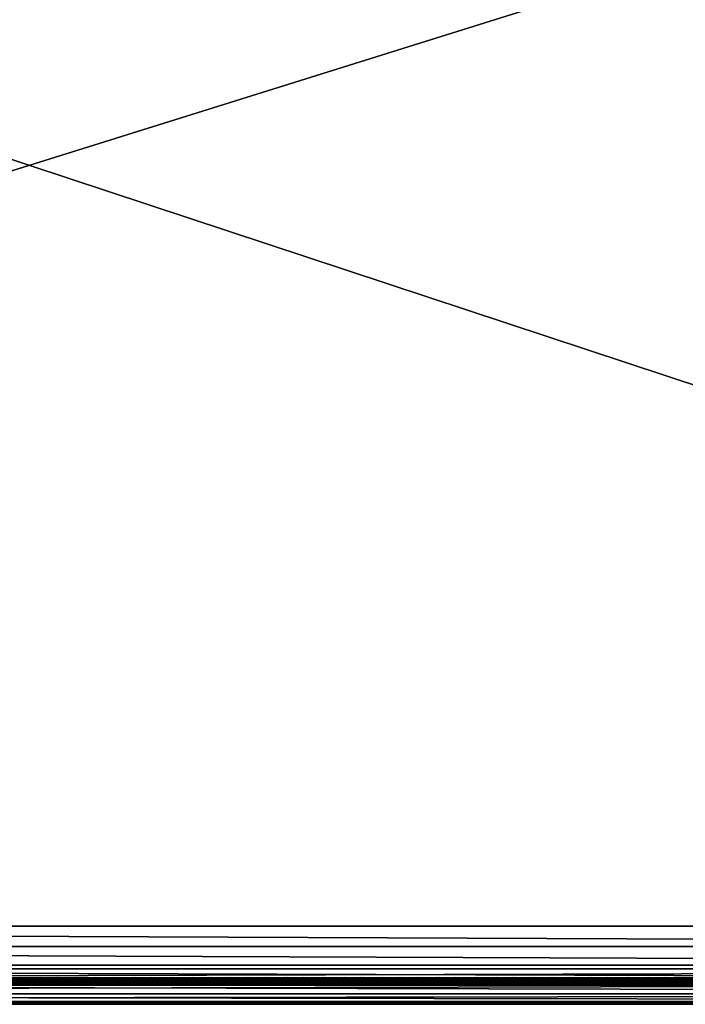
# Model space of a CAD drawing. Header units: inches. Extents: x 0 to 76, y -28.1 to 0.
# Tile 199 of 256: x 37.9 to 47.2, y -28 to -14.1. Entities that reach past the tile are written whole.
import ezdxf

# ---------------------------------------------------------------- set-up
doc = ezdxf.new("R2010")
doc.units = ezdxf.units.IN
doc.header["$LTSCALE"] = 0.03937
doc.header["$MEASUREMENT"] = 0
for name, color, linetype in [('A-FURN-3-ST', 151, 'Continuous'), ('A-FURN-3-ST-SEAM', 250, 'Continuous'), ('A-FURN-3-STITCH', 15, 'Continuous')]:
    doc.layers.add(name, color=color, linetype=linetype)

msp = doc.modelspace()

# ---------------------------------------------------------------- meshes
at = {"layer": 'A-FURN-3-ST'}
mesh = msp.add_polyface(dxfattribs=at)
corners = [(3.75, -5.459, 18), (72.25, -5.459, 18), (3.75, -5.175, 17.963), (72.25, -5.175, 17.963), (3.75, -4.909, 17.853), (72.25, -4.909, 17.853), (3.75, -4.682, 17.678), (72.25, -4.682, 17.678), (3.75, -4.507, 17.45), (72.25, -4.507, 17.45), (3.75, -4.397, 17.185), (72.25, -4.397, 17.185), (3.75, -4.359, 16.901), (72.25, -4.35, 5.5), (3.75, -4.35, 5.5), (3.75, -4.388, 5.309), (72.25, -4.388, 5.309), (3.75, -4.497, 5.147), (72.25, -4.497, 5.147), (3.75, -4.659, 5.038), (72.25, -4.659, 5.038), (3.75, -4.85, 5), (3.75, -27.51, 5), (3.625, -4.85, 5.033), (3.625, -27.51, 5.033), (3.533, -4.85, 5.125), (3.533, -4.504, 5.357), (3.625, -4.384, 5.5), (3.625, -4.419, 5.322), (3.625, -4.52, 5.17), (3.625, -4.672, 5.069), (3.533, -4.484, 16.901), (3.625, -4.393, 16.901), (3.625, -4.429, 17.177), (3.533, -5.207, 17.842), (3.625, -5.459, 17.967), (3.625, -5.183, 17.93), (3.533, -4.77, 17.59), (3.625, -4.705, 17.654), (3.625, -4.536, 17.434), (3.533, -4.615, 17.388), (3.533, -4.518, 17.153), (3.625, -4.926, 17.824), (3.625, -26.91, 17.967), (3.75, -26.91, 18)]
mesh.append_faces([[corners[k] for k in face] for face in [(0, 1, 2), (2, 3, 4), (4, 5, 6), (6, 7, 8), (8, 9, 10), (10, 11, 12), (12, 13, 14), (14, 13, 15), (15, 16, 17), (17, 18, 19), (19, 20, 21), (21, 22, 23), (23, 24, 25), (26, 27, 28), (28, 27, 14), (28, 14, 15), (28, 15, 29), (29, 15, 17), (29, 17, 30), (30, 17, 19), (30, 19, 23), (23, 19, 21), (23, 25, 30), (27, 31, 32), (27, 32, 14), (14, 32, 12), (31, 33, 32), (32, 33, 10), (32, 10, 12), (34, 35, 36), (37, 38, 39, 40), (40, 39, 33, 41), (35, 0, 36), (36, 0, 2), (36, 2, 42), (42, 2, 4), (42, 4, 38), (38, 4, 6), (38, 6, 39), (39, 6, 8), (39, 8, 33), (33, 8, 10), (35, 43, 0), (44, 1, 0)]])
mesh = msp.add_polyface(dxfattribs=at)
corners = [(72.375, -4.85, 5.033), (72.375, -27.51, 5.033), (72.25, -4.85, 5), (72.25, -4.35, 5.5), (72.375, -4.384, 5.5), (72.25, -4.388, 5.309), (72.375, -4.419, 5.322), (72.25, -4.497, 5.147), (72.375, -4.52, 5.17), (72.25, -4.659, 5.038), (72.375, -4.672, 5.069), (72.467, -4.707, 5.154), (72.467, -4.475, 5.5), (72.467, -4.504, 5.357), (72.467, -4.585, 5.235), (72.25, -4.359, 16.901), (72.375, -4.393, 16.901), (72.25, -5.459, 18), (72.375, -5.459, 17.967), (72.25, -5.175, 17.963), (72.375, -5.183, 17.93), (72.25, -4.909, 17.853), (72.375, -4.926, 17.824), (72.25, -4.682, 17.678), (72.375, -4.705, 17.654), (72.25, -4.507, 17.45), (72.375, -4.536, 17.434), (72.25, -4.397, 17.185), (72.375, -4.429, 17.177), (72.467, -4.518, 17.153), (72.467, -5.459, 17.875), (72.25, -26.91, 18), (72.375, -26.91, 17.967), (3.75, -5.175, 17.963), (3.75, -4.909, 17.853), (3.75, -4.682, 17.678), (3.75, -4.507, 17.45), (3.75, -4.397, 17.185), (3.75, -4.359, 16.901), (3.75, -4.388, 5.309), (3.75, -4.497, 5.147), (3.75, -4.659, 5.038), (3.75, -4.85, 5), (72.25, -27.51, 5)]
mesh.append_faces([[corners[k] for k in face] for face in [(0, 1, 2), (3, 4, 5), (5, 4, 6), (5, 6, 7), (7, 6, 8), (7, 8, 9), (9, 8, 10), (9, 10, 2), (2, 10, 0), (0, 10, 11), (12, 6, 4), (8, 6, 13, 14), (3, 15, 4), (4, 15, 16), (4, 16, 12), (17, 18, 19), (19, 18, 20), (19, 20, 21), (21, 20, 22), (21, 22, 23), (23, 22, 24), (23, 24, 25), (25, 24, 26), (25, 26, 27), (27, 26, 28), (27, 28, 15), (15, 28, 16), (16, 28, 29), (18, 30, 20), (17, 31, 18), (18, 32, 30), (33, 17, 19), (34, 19, 21), (35, 21, 23), (36, 23, 25), (37, 25, 27), (38, 27, 15), (15, 3, 38), (39, 3, 5), (40, 5, 7), (41, 7, 9), (42, 9, 2), (2, 43, 42)]])
mesh = msp.add_polyface(dxfattribs=at)
corners = [(3.75, -4.85, 5), (72.25, -27.51, 5), (3.75, -27.51, 5), (3.625, -4.85, 5.033), (3.625, -27.51, 5.033), (3.75, -28.01, 5.5), (3.625, -27.977, 5.5), (3.75, -27.972, 5.309), (3.625, -27.941, 5.321), (3.75, -27.864, 5.146), (3.625, -27.84, 5.17), (3.75, -27.701, 5.038), (3.625, -27.689, 5.069), (3.533, -27.654, 5.154), (3.533, -27.885, 5.5), (3.75, -28.01, 16.9), (3.625, -27.977, 16.9), (3.75, -26.91, 18), (3.625, -26.91, 17.967), (3.75, -27.195, 17.963), (3.625, -27.186, 17.93), (3.75, -27.46, 17.853), (3.625, -27.443, 17.824), (3.75, -27.688, 17.678), (3.625, -27.664, 17.654), (3.75, -27.863, 17.45), (3.625, -27.834, 17.433), (3.75, -27.973, 17.185), (3.625, -27.94, 17.176), (3.533, -27.852, 17.152), (3.533, -26.91, 17.875), (3.533, -27.599, 17.589), (3.533, -27.754, 17.387), (3.625, -5.459, 17.967), (3.75, -5.459, 18), (72.25, -28.01, 16.9), (72.25, -27.973, 17.185), (72.25, -27.863, 17.45), (72.25, -27.688, 17.678), (72.25, -27.46, 17.853), (72.25, -27.195, 17.963), (72.25, -27.701, 5.038), (72.25, -27.864, 5.146), (72.25, -27.972, 5.309)]
mesh.append_faces([[corners[k] for k in face] for face in [(0, 1, 2), (3, 2, 4), (5, 6, 7), (7, 6, 8), (7, 8, 9), (9, 8, 10), (9, 10, 11), (11, 10, 12), (11, 12, 2), (2, 12, 4), (4, 12, 13), (14, 8, 6), (5, 15, 6), (6, 15, 16), (6, 16, 14), (17, 18, 19), (19, 18, 20), (19, 20, 21), (21, 20, 22), (21, 22, 23), (23, 22, 24), (23, 24, 25), (25, 24, 26), (25, 26, 27), (27, 26, 28), (27, 28, 15), (15, 28, 16), (16, 28, 29), (18, 30, 20), (24, 31, 32, 26), (26, 32, 29, 28), (33, 30, 18), (34, 18, 17), (15, 35, 27), (27, 36, 25), (25, 37, 23), (23, 38, 21), (21, 39, 19), (19, 40, 17), (5, 35, 15), (2, 1, 11), (11, 41, 9), (9, 42, 7), (7, 43, 5)]])
mesh = msp.add_polyface(dxfattribs=at)
corners = [(72.375, -4.85, 5.033), (72.467, -27.51, 5.125), (72.375, -27.51, 5.033), (72.25, -4.85, 5), (72.25, -27.51, 5), (72.467, -27.856, 5.356), (72.375, -27.977, 5.5), (72.375, -27.941, 5.321), (72.25, -28.01, 5.5), (72.25, -27.972, 5.309), (72.375, -27.84, 5.17), (72.25, -27.864, 5.146), (72.375, -27.689, 5.069), (72.25, -27.701, 5.038), (72.467, -27.654, 5.154), (72.467, -27.775, 5.235), (72.467, -27.885, 16.9), (72.375, -27.977, 16.9), (72.25, -28.01, 16.9), (72.375, -27.94, 17.176), (72.25, -27.973, 17.185), (72.467, -27.162, 17.842), (72.375, -26.91, 17.967), (72.375, -27.186, 17.93), (72.25, -26.91, 18), (72.25, -27.195, 17.963), (72.375, -27.443, 17.824), (72.25, -27.46, 17.853), (72.375, -27.664, 17.654), (72.25, -27.688, 17.678), (72.375, -27.834, 17.433), (72.25, -27.863, 17.45), (72.375, -5.459, 17.967), (3.75, -27.973, 17.185), (3.75, -27.863, 17.45), (3.75, -27.688, 17.678), (3.75, -27.46, 17.853), (3.75, -27.195, 17.963), (3.75, -26.91, 18), (3.75, -28.01, 5.5), (3.75, -27.701, 5.038), (3.75, -27.864, 5.146), (3.75, -27.972, 5.309), (72.25, -5.459, 18)]
mesh.append_faces([[corners[k] for k in face] for face in [(0, 1, 2), (3, 2, 4), (5, 6, 7), (7, 6, 8), (7, 8, 9), (7, 9, 10), (10, 9, 11), (10, 11, 12), (12, 11, 13), (12, 13, 2), (2, 13, 4), (2, 1, 12), (12, 14, 15, 10), (6, 16, 17), (6, 17, 8), (8, 17, 18), (16, 19, 17), (17, 19, 20), (17, 20, 18), (21, 22, 23), (22, 24, 23), (23, 24, 25), (23, 25, 26), (26, 25, 27), (26, 27, 28), (28, 27, 29), (28, 29, 30), (30, 29, 31), (30, 31, 19), (19, 31, 20), (32, 24, 22), (33, 18, 20), (34, 20, 31), (35, 31, 29), (36, 29, 27), (37, 27, 25), (38, 25, 24), (8, 18, 39), (40, 4, 13), (41, 13, 11), (42, 11, 9), (39, 9, 8), (24, 43, 38)]])
at = {"layer": 'A-FURN-3-ST-SEAM'}
mesh = msp.add_polyface(dxfattribs=at)
corners = [(38, -27.639, 17.671), (39.875, -27.644, 17.654), (38, -27.644, 17.654), (13.125, -27.639, 17.671), (13.125, -27.644, 17.654), (11.25, -27.639, 17.671), (13.125, -27.671, 17.631), (13.125, -27.656, 17.64), (38, -27.656, 17.64), (38, -27.671, 17.631), (39.875, -27.656, 17.64), (39.875, -27.671, 17.631), (39.875, -27.688, 17.628), (38, -27.688, 17.628), (13.125, -27.688, 17.628), (13.125, -27.721, 17.641), (13.125, -27.706, 17.631), (38, -27.706, 17.631), (38, -27.721, 17.641), (39.875, -27.706, 17.631), (39.875, -27.721, 17.641), (39.875, -27.738, 17.671), (38, -27.738, 17.671), (13.125, -27.738, 17.671), (13.125, -27.729, 17.705), (13.125, -27.737, 17.689), (38, -27.737, 17.689), (38, -27.729, 17.705), (11.25, -27.642, 17.697), (13.125, -27.642, 17.697), (38, -27.642, 17.697), (39.875, -27.639, 17.671), (39.875, -27.737, 17.689), (11.25, -27.706, 17.631), (11.25, -27.688, 17.628), (11.25, -27.656, 17.64), (11.25, -27.644, 17.654), (38, -27.652, 17.712), (13.125, -27.652, 17.712), (11.25, -27.652, 17.712), (38, -27.666, 17.722), (13.125, -27.666, 17.722), (11.25, -27.666, 17.722), (38, -27.701, 17.726), (13.125, -27.701, 17.726), (11.25, -27.701, 17.726), (38, -27.717, 17.718), (13.125, -27.717, 17.718), (11.25, -27.717, 17.718), (11.25, -27.729, 17.705)]
mesh.append_faces([[corners[k] for k in face] for face in [(0, 1, 2), (0, 2, 3), (3, 2, 4), (3, 4, 5), (3, 28, 29), (3, 29, 0), (0, 29, 30), (0, 30, 31)]])
mesh.append_faces([[corners[k] for k in face] for face in [(6, 7, 8, 9), (9, 8, 10, 11), (11, 12, 13, 9), (9, 13, 14, 6), (15, 16, 17, 18), (18, 17, 19, 20), (20, 21, 22, 18), (18, 22, 23, 15), (24, 25, 26, 27), (21, 32, 26, 22), (22, 26, 25, 23), (12, 19, 17, 13), (13, 17, 16, 14), (14, 16, 33, 34), (2, 8, 7, 4), (4, 7, 35, 36), (37, 30, 29, 38), (38, 29, 28, 39), (40, 37, 38, 41), (41, 38, 39, 42), (43, 40, 41, 44), (44, 41, 42, 45), (46, 43, 44, 47), (47, 44, 45, 48), (27, 46, 47, 24), (24, 47, 48, 49)]], dxfattribs={"vtx0": -1, "vtx2": -1})
mesh = msp.add_polyface(dxfattribs=at)
corners = [(64.75, -27.639, 17.671), (68.5, -27.644, 17.654), (64.75, -27.644, 17.654), (39.875, -27.639, 17.671), (39.875, -27.644, 17.654), (38, -27.639, 17.671), (39.875, -27.671, 17.631), (39.875, -27.656, 17.64), (64.75, -27.656, 17.64), (64.75, -27.671, 17.631), (68.5, -27.656, 17.64), (68.5, -27.671, 17.631), (64.75, -27.688, 17.628), (39.875, -27.688, 17.628), (39.875, -27.721, 17.641), (39.875, -27.706, 17.631), (64.75, -27.706, 17.631), (64.75, -27.721, 17.641), (68.5, -27.721, 17.641), (68.5, -27.738, 17.671), (64.75, -27.738, 17.671), (39.875, -27.738, 17.671), (38, -27.729, 17.705), (38, -27.737, 17.689), (39.875, -27.737, 17.689), (39.875, -27.729, 17.705), (64.75, -27.737, 17.689), (64.75, -27.729, 17.705), (68.5, -27.737, 17.689), (68.5, -27.729, 17.705), (38, -27.642, 17.697), (39.875, -27.642, 17.697), (64.75, -27.642, 17.697), (68.5, -27.639, 17.671), (38, -27.656, 17.64), (38, -27.644, 17.654), (64.75, -27.652, 17.712), (39.875, -27.652, 17.712), (38, -27.652, 17.712), (64.75, -27.666, 17.722), (39.875, -27.666, 17.722), (38, -27.666, 17.722), (64.75, -27.701, 17.726), (39.875, -27.701, 17.726), (38, -27.701, 17.726), (64.75, -27.717, 17.718), (39.875, -27.717, 17.718), (38, -27.717, 17.718)]
mesh.append_faces([[corners[k] for k in face] for face in [(0, 1, 2), (0, 2, 3), (3, 2, 4), (3, 4, 5), (3, 30, 31), (3, 31, 0), (0, 31, 32), (0, 32, 33)]])
mesh.append_faces([[corners[k] for k in face] for face in [(9, 8, 10, 11), (27, 26, 28, 29)]], dxfattribs={"vtx0": -1})
mesh.append_faces([[corners[k] for k in face] for face in [(6, 7, 8, 9), (9, 12, 13, 6), (14, 15, 16, 17), (17, 20, 21, 14), (22, 23, 24, 25), (25, 24, 26, 27), (20, 26, 24, 21), (12, 16, 15, 13), (2, 8, 7, 4), (4, 7, 34, 35), (36, 32, 31, 37), (37, 31, 30, 38), (39, 36, 37, 40), (40, 37, 38, 41), (42, 39, 40, 43), (43, 40, 41, 44), (45, 42, 43, 46), (46, 43, 44, 47), (27, 45, 46, 25), (25, 46, 47, 22)]], dxfattribs={"vtx0": -1, "vtx2": -1})
mesh.append_faces([[corners[k] for k in face] for face in [(18, 19, 20, 17), (19, 28, 26, 20), (1, 10, 8, 2)]], dxfattribs={"vtx2": -1})
at = {"layer": 'A-FURN-3-STITCH'}
mesh = msp.add_polymesh((7, 4), dxfattribs=at)
for k, corner in enumerate([(38.123, -27.643, 17.715), (38.123, -27.641, 17.717), (38.123, -27.636, 17.72), (38.123, -27.634, 17.721), (38.085, -27.647, 17.722), (38.085, -27.647, 17.727), (38.085, -27.643, 17.73), (38.085, -27.638, 17.728), (38.046, -27.65, 17.726), (38.046, -27.65, 17.731), (38.046, -27.646, 17.734), (38.046, -27.641, 17.732), (38.007, -27.65, 17.728), (38.007, -27.651, 17.733), (38.007, -27.647, 17.736), (38.007, -27.642, 17.734), (37.968, -27.65, 17.727), (37.968, -27.65, 17.732), (37.968, -27.646, 17.735), (37.968, -27.641, 17.733), (37.929, -27.647, 17.724), (37.929, -27.647, 17.729), (37.929, -27.643, 17.732), (37.929, -27.638, 17.729), (37.891, -27.643, 17.718), (37.891, -27.641, 17.719), (37.891, -27.636, 17.722), (37.891, -27.634, 17.723)]):
    mesh.set_mesh_vertex(divmod(k, 4), corner)
mesh = msp.add_polymesh((7, 4), dxfattribs=at)
for k, corner in enumerate([(38.391, -27.643, 17.715), (38.391, -27.641, 17.717), (38.391, -27.636, 17.72), (38.391, -27.634, 17.721), (38.353, -27.647, 17.722), (38.353, -27.647, 17.727), (38.353, -27.643, 17.73), (38.353, -27.638, 17.728), (38.314, -27.65, 17.726), (38.314, -27.65, 17.731), (38.314, -27.646, 17.734), (38.314, -27.641, 17.732), (38.275, -27.65, 17.728), (38.275, -27.651, 17.733), (38.275, -27.647, 17.736), (38.275, -27.642, 17.734), (38.236, -27.65, 17.727), (38.236, -27.65, 17.732), (38.236, -27.646, 17.735), (38.236, -27.641, 17.733), (38.197, -27.647, 17.724), (38.197, -27.647, 17.729), (38.197, -27.643, 17.732), (38.197, -27.638, 17.729), (38.159, -27.643, 17.718), (38.159, -27.641, 17.719), (38.159, -27.636, 17.722), (38.159, -27.634, 17.723)]):
    mesh.set_mesh_vertex(divmod(k, 4), corner)
mesh = msp.add_polymesh((7, 4), dxfattribs=at)
for k, corner in enumerate([(38.659, -27.643, 17.715), (38.659, -27.641, 17.717), (38.659, -27.636, 17.72), (38.659, -27.634, 17.721), (38.621, -27.647, 17.722), (38.621, -27.647, 17.727), (38.621, -27.643, 17.73), (38.621, -27.638, 17.728), (38.582, -27.65, 17.726), (38.582, -27.65, 17.731), (38.582, -27.646, 17.734), (38.582, -27.641, 17.732), (38.543, -27.65, 17.728), (38.543, -27.651, 17.733), (38.543, -27.647, 17.736), (38.543, -27.642, 17.734), (38.504, -27.65, 17.727), (38.504, -27.65, 17.732), (38.504, -27.646, 17.735), (38.504, -27.641, 17.733), (38.465, -27.647, 17.724), (38.465, -27.647, 17.729), (38.465, -27.643, 17.732), (38.465, -27.638, 17.729), (38.426, -27.643, 17.718), (38.426, -27.641, 17.719), (38.426, -27.636, 17.722), (38.426, -27.634, 17.723)]):
    mesh.set_mesh_vertex(divmod(k, 4), corner)
mesh = msp.add_polymesh((7, 4), dxfattribs=at)
for k, corner in enumerate([(38.927, -27.643, 17.715), (38.927, -27.641, 17.717), (38.927, -27.636, 17.72), (38.927, -27.634, 17.721), (38.888, -27.647, 17.722), (38.889, -27.647, 17.727), (38.889, -27.643, 17.73), (38.889, -27.638, 17.728), (38.85, -27.65, 17.726), (38.85, -27.65, 17.731), (38.85, -27.646, 17.734), (38.85, -27.641, 17.732), (38.811, -27.65, 17.728), (38.811, -27.651, 17.733), (38.811, -27.647, 17.736), (38.811, -27.642, 17.734), (38.772, -27.65, 17.727), (38.772, -27.65, 17.732), (38.772, -27.646, 17.735), (38.772, -27.641, 17.733), (38.733, -27.647, 17.724), (38.733, -27.647, 17.729), (38.733, -27.643, 17.732), (38.733, -27.638, 17.729), (38.694, -27.643, 17.718), (38.694, -27.641, 17.719), (38.694, -27.636, 17.722), (38.694, -27.634, 17.723)]):
    mesh.set_mesh_vertex(divmod(k, 4), corner)
mesh = msp.add_polymesh((7, 4), dxfattribs=at)
for k, corner in enumerate([(39.195, -27.643, 17.715), (39.195, -27.641, 17.717), (39.195, -27.636, 17.72), (39.195, -27.634, 17.721), (39.156, -27.647, 17.722), (39.156, -27.647, 17.727), (39.156, -27.643, 17.73), (39.156, -27.638, 17.728), (39.118, -27.65, 17.726), (39.118, -27.65, 17.731), (39.118, -27.646, 17.734), (39.118, -27.641, 17.732), (39.078, -27.65, 17.728), (39.079, -27.651, 17.733), (39.079, -27.647, 17.736), (39.079, -27.642, 17.734), (39.039, -27.65, 17.727), (39.039, -27.65, 17.732), (39.039, -27.646, 17.735), (39.039, -27.641, 17.733), (39.001, -27.647, 17.724), (39.001, -27.647, 17.729), (39.001, -27.643, 17.732), (39.001, -27.638, 17.729), (38.962, -27.643, 17.718), (38.962, -27.641, 17.719), (38.962, -27.636, 17.722), (38.962, -27.634, 17.723)]):
    mesh.set_mesh_vertex(divmod(k, 4), corner)
mesh = msp.add_polymesh((7, 4), dxfattribs=at)
for k, corner in enumerate([(39.462, -27.643, 17.715), (39.462, -27.641, 17.717), (39.463, -27.636, 17.72), (39.463, -27.634, 17.721), (39.424, -27.647, 17.722), (39.424, -27.647, 17.727), (39.424, -27.643, 17.73), (39.424, -27.638, 17.728), (39.385, -27.65, 17.726), (39.385, -27.65, 17.731), (39.385, -27.646, 17.734), (39.385, -27.641, 17.732), (39.346, -27.65, 17.728), (39.346, -27.651, 17.733), (39.346, -27.647, 17.736), (39.346, -27.642, 17.734), (39.307, -27.65, 17.727), (39.307, -27.65, 17.732), (39.307, -27.646, 17.735), (39.307, -27.641, 17.733), (39.268, -27.647, 17.724), (39.268, -27.647, 17.729), (39.268, -27.643, 17.732), (39.268, -27.638, 17.729), (39.23, -27.643, 17.718), (39.23, -27.641, 17.719), (39.23, -27.636, 17.722), (39.23, -27.634, 17.723)]):
    mesh.set_mesh_vertex(divmod(k, 4), corner)
mesh = msp.add_polymesh((7, 4), dxfattribs=at)
for k, corner in enumerate([(39.73, -27.643, 17.715), (39.73, -27.641, 17.717), (39.73, -27.636, 17.72), (39.73, -27.634, 17.721), (39.692, -27.647, 17.722), (39.692, -27.647, 17.727), (39.692, -27.643, 17.73), (39.692, -27.638, 17.728), (39.653, -27.65, 17.726), (39.653, -27.65, 17.731), (39.653, -27.646, 17.734), (39.653, -27.641, 17.732), (39.614, -27.65, 17.728), (39.614, -27.651, 17.733), (39.614, -27.647, 17.736), (39.614, -27.642, 17.734), (39.575, -27.65, 17.727), (39.575, -27.65, 17.732), (39.575, -27.646, 17.735), (39.575, -27.641, 17.733), (39.536, -27.647, 17.724), (39.536, -27.647, 17.729), (39.536, -27.643, 17.732), (39.536, -27.638, 17.729), (39.498, -27.643, 17.718), (39.498, -27.641, 17.719), (39.498, -27.636, 17.722), (39.498, -27.634, 17.723)]):
    mesh.set_mesh_vertex(divmod(k, 4), corner)
mesh = msp.add_polymesh((7, 4), dxfattribs=at)
for k, corner in enumerate([(39.998, -27.643, 17.715), (39.998, -27.641, 17.717), (39.998, -27.636, 17.72), (39.998, -27.634, 17.721), (39.96, -27.647, 17.722), (39.96, -27.647, 17.727), (39.96, -27.643, 17.73), (39.96, -27.638, 17.728), (39.921, -27.65, 17.726), (39.921, -27.65, 17.731), (39.921, -27.646, 17.734), (39.921, -27.641, 17.732), (39.882, -27.65, 17.728), (39.882, -27.651, 17.733), (39.882, -27.647, 17.736), (39.882, -27.642, 17.734), (39.843, -27.65, 17.727), (39.843, -27.65, 17.732), (39.843, -27.646, 17.735), (39.843, -27.641, 17.733), (39.804, -27.647, 17.724), (39.804, -27.647, 17.729), (39.804, -27.643, 17.732), (39.804, -27.638, 17.729), (39.766, -27.643, 17.718), (39.766, -27.641, 17.719), (39.766, -27.636, 17.722), (39.766, -27.634, 17.723)]):
    mesh.set_mesh_vertex(divmod(k, 4), corner)
mesh = msp.add_polymesh((7, 4), dxfattribs=at)
for k, corner in enumerate([(40.266, -27.643, 17.715), (40.266, -27.641, 17.717), (40.266, -27.636, 17.72), (40.266, -27.634, 17.721), (40.228, -27.647, 17.722), (40.228, -27.647, 17.727), (40.228, -27.643, 17.73), (40.228, -27.638, 17.728), (40.189, -27.65, 17.726), (40.189, -27.65, 17.731), (40.189, -27.646, 17.734), (40.189, -27.641, 17.732), (40.15, -27.65, 17.728), (40.15, -27.651, 17.733), (40.15, -27.647, 17.736), (40.15, -27.642, 17.734), (40.111, -27.65, 17.727), (40.111, -27.65, 17.732), (40.111, -27.646, 17.735), (40.111, -27.641, 17.733), (40.072, -27.647, 17.724), (40.072, -27.647, 17.729), (40.072, -27.643, 17.732), (40.072, -27.638, 17.729), (40.034, -27.643, 17.718), (40.034, -27.641, 17.719), (40.034, -27.636, 17.722), (40.034, -27.634, 17.723)]):
    mesh.set_mesh_vertex(divmod(k, 4), corner)
mesh = msp.add_polymesh((7, 4), dxfattribs=at)
for k, corner in enumerate([(40.534, -27.643, 17.715), (40.534, -27.641, 17.717), (40.534, -27.636, 17.72), (40.534, -27.634, 17.721), (40.496, -27.647, 17.722), (40.496, -27.647, 17.727), (40.496, -27.643, 17.73), (40.496, -27.638, 17.728), (40.457, -27.65, 17.726), (40.457, -27.65, 17.731), (40.457, -27.646, 17.734), (40.457, -27.641, 17.732), (40.418, -27.65, 17.728), (40.418, -27.651, 17.733), (40.418, -27.647, 17.736), (40.418, -27.642, 17.734), (40.379, -27.65, 17.727), (40.379, -27.65, 17.732), (40.379, -27.646, 17.735), (40.379, -27.641, 17.733), (40.34, -27.647, 17.724), (40.34, -27.647, 17.729), (40.34, -27.643, 17.732), (40.34, -27.638, 17.729), (40.301, -27.643, 17.718), (40.301, -27.641, 17.719), (40.301, -27.636, 17.722), (40.301, -27.634, 17.723)]):
    mesh.set_mesh_vertex(divmod(k, 4), corner)
mesh = msp.add_polymesh((7, 4), dxfattribs=at)
for k, corner in enumerate([(40.802, -27.643, 17.715), (40.802, -27.641, 17.717), (40.802, -27.636, 17.72), (40.802, -27.634, 17.721), (40.763, -27.647, 17.722), (40.764, -27.647, 17.727), (40.764, -27.643, 17.73), (40.764, -27.638, 17.728), (40.725, -27.65, 17.726), (40.725, -27.65, 17.731), (40.725, -27.646, 17.734), (40.725, -27.641, 17.732), (40.686, -27.65, 17.728), (40.686, -27.651, 17.733), (40.686, -27.647, 17.736), (40.686, -27.642, 17.734), (40.647, -27.65, 17.727), (40.647, -27.65, 17.732), (40.647, -27.646, 17.735), (40.647, -27.641, 17.733), (40.608, -27.647, 17.724), (40.608, -27.647, 17.729), (40.608, -27.643, 17.732), (40.608, -27.638, 17.729), (40.569, -27.643, 17.718), (40.569, -27.641, 17.719), (40.569, -27.636, 17.722), (40.569, -27.634, 17.723)]):
    mesh.set_mesh_vertex(divmod(k, 4), corner)
mesh = msp.add_polymesh((7, 4), dxfattribs=at)
for k, corner in enumerate([(41.07, -27.643, 17.715), (41.07, -27.641, 17.717), (41.07, -27.636, 17.72), (41.07, -27.634, 17.721), (41.031, -27.647, 17.722), (41.031, -27.647, 17.727), (41.031, -27.643, 17.73), (41.031, -27.638, 17.728), (40.993, -27.65, 17.726), (40.993, -27.65, 17.731), (40.993, -27.646, 17.734), (40.993, -27.641, 17.732), (40.953, -27.65, 17.728), (40.954, -27.651, 17.733), (40.954, -27.647, 17.736), (40.954, -27.642, 17.734), (40.914, -27.65, 17.727), (40.914, -27.65, 17.732), (40.914, -27.646, 17.735), (40.914, -27.641, 17.733), (40.876, -27.647, 17.724), (40.876, -27.647, 17.729), (40.876, -27.643, 17.732), (40.876, -27.638, 17.729), (40.837, -27.643, 17.718), (40.837, -27.641, 17.719), (40.837, -27.636, 17.722), (40.837, -27.634, 17.723)]):
    mesh.set_mesh_vertex(divmod(k, 4), corner)
mesh = msp.add_polymesh((7, 4), dxfattribs=at)
for k, corner in enumerate([(41.337, -27.643, 17.715), (41.337, -27.641, 17.717), (41.338, -27.636, 17.72), (41.338, -27.634, 17.721), (41.299, -27.647, 17.722), (41.299, -27.647, 17.727), (41.299, -27.643, 17.73), (41.299, -27.638, 17.728), (41.26, -27.65, 17.726), (41.26, -27.65, 17.731), (41.26, -27.646, 17.734), (41.26, -27.641, 17.732), (41.221, -27.65, 17.728), (41.221, -27.651, 17.733), (41.221, -27.647, 17.736), (41.221, -27.642, 17.734), (41.182, -27.65, 17.727), (41.182, -27.65, 17.732), (41.182, -27.646, 17.735), (41.182, -27.641, 17.733), (41.143, -27.647, 17.724), (41.143, -27.647, 17.729), (41.143, -27.643, 17.732), (41.143, -27.638, 17.729), (41.105, -27.643, 17.718), (41.105, -27.641, 17.719), (41.105, -27.636, 17.722), (41.105, -27.634, 17.723)]):
    mesh.set_mesh_vertex(divmod(k, 4), corner)
mesh = msp.add_polymesh((7, 4), dxfattribs=at)
for k, corner in enumerate([(41.605, -27.643, 17.715), (41.605, -27.641, 17.717), (41.605, -27.636, 17.72), (41.605, -27.634, 17.721), (41.567, -27.647, 17.722), (41.567, -27.647, 17.727), (41.567, -27.643, 17.73), (41.567, -27.638, 17.728), (41.528, -27.65, 17.726), (41.528, -27.65, 17.731), (41.528, -27.646, 17.734), (41.528, -27.641, 17.732), (41.489, -27.65, 17.728), (41.489, -27.651, 17.733), (41.489, -27.647, 17.736), (41.489, -27.642, 17.734), (41.45, -27.65, 17.727), (41.45, -27.65, 17.732), (41.45, -27.646, 17.735), (41.45, -27.641, 17.733), (41.411, -27.647, 17.724), (41.411, -27.647, 17.729), (41.411, -27.643, 17.732), (41.411, -27.638, 17.729), (41.373, -27.643, 17.718), (41.373, -27.641, 17.719), (41.373, -27.636, 17.722), (41.373, -27.634, 17.723)]):
    mesh.set_mesh_vertex(divmod(k, 4), corner)
mesh = msp.add_polymesh((7, 4), dxfattribs=at)
for k, corner in enumerate([(41.873, -27.643, 17.715), (41.873, -27.641, 17.717), (41.873, -27.636, 17.72), (41.873, -27.634, 17.721), (41.835, -27.647, 17.722), (41.835, -27.647, 17.727), (41.835, -27.643, 17.73), (41.835, -27.638, 17.728), (41.796, -27.65, 17.726), (41.796, -27.65, 17.731), (41.796, -27.646, 17.734), (41.796, -27.641, 17.732), (41.757, -27.65, 17.728), (41.757, -27.651, 17.733), (41.757, -27.647, 17.736), (41.757, -27.642, 17.734), (41.718, -27.65, 17.727), (41.718, -27.65, 17.732), (41.718, -27.646, 17.735), (41.718, -27.641, 17.733), (41.679, -27.647, 17.724), (41.679, -27.647, 17.729), (41.679, -27.643, 17.732), (41.679, -27.638, 17.729), (41.641, -27.643, 17.718), (41.641, -27.641, 17.719), (41.641, -27.636, 17.722), (41.641, -27.634, 17.723)]):
    mesh.set_mesh_vertex(divmod(k, 4), corner)
mesh = msp.add_polymesh((7, 4), dxfattribs=at)
for k, corner in enumerate([(42.141, -27.643, 17.715), (42.141, -27.641, 17.717), (42.141, -27.636, 17.72), (42.141, -27.634, 17.721), (42.103, -27.647, 17.722), (42.103, -27.647, 17.727), (42.103, -27.643, 17.73), (42.103, -27.638, 17.728), (42.064, -27.65, 17.726), (42.064, -27.65, 17.731), (42.064, -27.646, 17.734), (42.064, -27.641, 17.732), (42.025, -27.65, 17.728), (42.025, -27.651, 17.733), (42.025, -27.647, 17.736), (42.025, -27.642, 17.734), (41.986, -27.65, 17.727), (41.986, -27.65, 17.732), (41.986, -27.646, 17.735), (41.986, -27.641, 17.733), (41.947, -27.647, 17.724), (41.947, -27.647, 17.729), (41.947, -27.643, 17.732), (41.947, -27.638, 17.729), (41.909, -27.643, 17.718), (41.909, -27.641, 17.719), (41.909, -27.636, 17.722), (41.909, -27.634, 17.723)]):
    mesh.set_mesh_vertex(divmod(k, 4), corner)
mesh = msp.add_polymesh((7, 4), dxfattribs=at)
for k, corner in enumerate([(42.409, -27.643, 17.715), (42.409, -27.641, 17.717), (42.409, -27.636, 17.72), (42.409, -27.634, 17.721), (42.371, -27.647, 17.722), (42.371, -27.647, 17.727), (42.371, -27.643, 17.73), (42.371, -27.638, 17.728), (42.332, -27.65, 17.726), (42.332, -27.65, 17.731), (42.332, -27.646, 17.734), (42.332, -27.641, 17.732), (42.293, -27.65, 17.728), (42.293, -27.651, 17.733), (42.293, -27.647, 17.736), (42.293, -27.642, 17.734), (42.254, -27.65, 17.727), (42.254, -27.65, 17.732), (42.254, -27.646, 17.735), (42.254, -27.641, 17.733), (42.215, -27.647, 17.724), (42.215, -27.647, 17.729), (42.215, -27.643, 17.732), (42.215, -27.638, 17.729), (42.176, -27.643, 17.718), (42.176, -27.641, 17.719), (42.176, -27.636, 17.722), (42.176, -27.634, 17.723)]):
    mesh.set_mesh_vertex(divmod(k, 4), corner)
mesh = msp.add_polymesh((7, 4), dxfattribs=at)
for k, corner in enumerate([(42.677, -27.643, 17.715), (42.677, -27.641, 17.717), (42.677, -27.636, 17.72), (42.677, -27.634, 17.721), (42.638, -27.647, 17.722), (42.639, -27.647, 17.727), (42.639, -27.643, 17.73), (42.639, -27.638, 17.728), (42.6, -27.65, 17.726), (42.6, -27.65, 17.731), (42.6, -27.646, 17.734), (42.6, -27.641, 17.732), (42.561, -27.65, 17.728), (42.561, -27.651, 17.733), (42.561, -27.647, 17.736), (42.561, -27.642, 17.734), (42.522, -27.65, 17.727), (42.522, -27.65, 17.732), (42.522, -27.646, 17.735), (42.522, -27.641, 17.733), (42.483, -27.647, 17.724), (42.483, -27.647, 17.729), (42.483, -27.643, 17.732), (42.483, -27.638, 17.729), (42.444, -27.643, 17.718), (42.444, -27.641, 17.719), (42.444, -27.636, 17.722), (42.444, -27.634, 17.723)]):
    mesh.set_mesh_vertex(divmod(k, 4), corner)
mesh = msp.add_polymesh((7, 4), dxfattribs=at)
for k, corner in enumerate([(42.945, -27.643, 17.715), (42.945, -27.641, 17.717), (42.945, -27.636, 17.72), (42.945, -27.634, 17.721), (42.906, -27.647, 17.722), (42.906, -27.647, 17.727), (42.906, -27.643, 17.73), (42.906, -27.638, 17.728), (42.868, -27.65, 17.726), (42.868, -27.65, 17.731), (42.868, -27.646, 17.734), (42.868, -27.641, 17.732), (42.828, -27.65, 17.728), (42.829, -27.651, 17.733), (42.829, -27.647, 17.736), (42.829, -27.642, 17.734), (42.789, -27.65, 17.727), (42.789, -27.65, 17.732), (42.789, -27.646, 17.735), (42.789, -27.641, 17.733), (42.751, -27.647, 17.724), (42.751, -27.647, 17.729), (42.751, -27.643, 17.732), (42.751, -27.638, 17.729), (42.712, -27.643, 17.718), (42.712, -27.641, 17.719), (42.712, -27.636, 17.722), (42.712, -27.634, 17.723)]):
    mesh.set_mesh_vertex(divmod(k, 4), corner)
mesh = msp.add_polymesh((7, 4), dxfattribs=at)
for k, corner in enumerate([(43.212, -27.643, 17.715), (43.212, -27.641, 17.717), (43.213, -27.636, 17.72), (43.213, -27.634, 17.721), (43.174, -27.647, 17.722), (43.174, -27.647, 17.727), (43.174, -27.643, 17.73), (43.174, -27.638, 17.728), (43.135, -27.65, 17.726), (43.135, -27.65, 17.731), (43.135, -27.646, 17.734), (43.135, -27.641, 17.732), (43.096, -27.65, 17.728), (43.096, -27.651, 17.733), (43.096, -27.647, 17.736), (43.096, -27.642, 17.734), (43.057, -27.65, 17.727), (43.057, -27.65, 17.732), (43.057, -27.646, 17.735), (43.057, -27.641, 17.733), (43.018, -27.647, 17.724), (43.018, -27.647, 17.729), (43.018, -27.643, 17.732), (43.018, -27.638, 17.729), (42.98, -27.643, 17.718), (42.98, -27.641, 17.719), (42.98, -27.636, 17.722), (42.98, -27.634, 17.723)]):
    mesh.set_mesh_vertex(divmod(k, 4), corner)
mesh = msp.add_polymesh((7, 4), dxfattribs=at)
for k, corner in enumerate([(43.48, -27.643, 17.715), (43.48, -27.641, 17.717), (43.48, -27.636, 17.72), (43.48, -27.634, 17.721), (43.442, -27.647, 17.722), (43.442, -27.647, 17.727), (43.442, -27.643, 17.73), (43.442, -27.638, 17.728), (43.403, -27.65, 17.726), (43.403, -27.65, 17.731), (43.403, -27.646, 17.734), (43.403, -27.641, 17.732), (43.364, -27.65, 17.728), (43.364, -27.651, 17.733), (43.364, -27.647, 17.736), (43.364, -27.642, 17.734), (43.325, -27.65, 17.727), (43.325, -27.65, 17.732), (43.325, -27.646, 17.735), (43.325, -27.641, 17.733), (43.286, -27.647, 17.724), (43.286, -27.647, 17.729), (43.286, -27.643, 17.732), (43.286, -27.638, 17.729), (43.248, -27.643, 17.718), (43.248, -27.641, 17.719), (43.248, -27.636, 17.722), (43.248, -27.634, 17.723)]):
    mesh.set_mesh_vertex(divmod(k, 4), corner)
mesh = msp.add_polymesh((7, 4), dxfattribs=at)
for k, corner in enumerate([(43.748, -27.643, 17.715), (43.748, -27.641, 17.717), (43.748, -27.636, 17.72), (43.748, -27.634, 17.721), (43.71, -27.647, 17.722), (43.71, -27.647, 17.727), (43.71, -27.643, 17.73), (43.71, -27.638, 17.728), (43.671, -27.65, 17.726), (43.671, -27.65, 17.731), (43.671, -27.646, 17.734), (43.671, -27.641, 17.732), (43.632, -27.65, 17.728), (43.632, -27.651, 17.733), (43.632, -27.647, 17.736), (43.632, -27.642, 17.734), (43.593, -27.65, 17.727), (43.593, -27.65, 17.732), (43.593, -27.646, 17.735), (43.593, -27.641, 17.733), (43.554, -27.647, 17.724), (43.554, -27.647, 17.729), (43.554, -27.643, 17.732), (43.554, -27.638, 17.729), (43.516, -27.643, 17.718), (43.516, -27.641, 17.719), (43.516, -27.636, 17.722), (43.516, -27.634, 17.723)]):
    mesh.set_mesh_vertex(divmod(k, 4), corner)
mesh = msp.add_polymesh((7, 4), dxfattribs=at)
for k, corner in enumerate([(44.016, -27.643, 17.715), (44.016, -27.641, 17.717), (44.016, -27.636, 17.72), (44.016, -27.634, 17.721), (43.978, -27.647, 17.722), (43.978, -27.647, 17.727), (43.978, -27.643, 17.73), (43.978, -27.638, 17.728), (43.939, -27.65, 17.726), (43.939, -27.65, 17.731), (43.939, -27.646, 17.734), (43.939, -27.641, 17.732), (43.9, -27.65, 17.728), (43.9, -27.651, 17.733), (43.9, -27.647, 17.736), (43.9, -27.642, 17.734), (43.861, -27.65, 17.727), (43.861, -27.65, 17.732), (43.861, -27.646, 17.735), (43.861, -27.641, 17.733), (43.822, -27.647, 17.724), (43.822, -27.647, 17.729), (43.822, -27.643, 17.732), (43.822, -27.638, 17.729), (43.784, -27.643, 17.718), (43.784, -27.641, 17.719), (43.784, -27.636, 17.722), (43.784, -27.634, 17.723)]):
    mesh.set_mesh_vertex(divmod(k, 4), corner)
mesh = msp.add_polymesh((7, 4), dxfattribs=at)
for k, corner in enumerate([(44.284, -27.643, 17.715), (44.284, -27.641, 17.717), (44.284, -27.636, 17.72), (44.284, -27.634, 17.721), (44.246, -27.647, 17.722), (44.246, -27.647, 17.727), (44.246, -27.643, 17.73), (44.246, -27.638, 17.728), (44.207, -27.65, 17.726), (44.207, -27.65, 17.731), (44.207, -27.646, 17.734), (44.207, -27.641, 17.732), (44.168, -27.65, 17.728), (44.168, -27.651, 17.733), (44.168, -27.647, 17.736), (44.168, -27.642, 17.734), (44.129, -27.65, 17.727), (44.129, -27.65, 17.732), (44.129, -27.646, 17.735), (44.129, -27.641, 17.733), (44.09, -27.647, 17.724), (44.09, -27.647, 17.729), (44.09, -27.643, 17.732), (44.09, -27.638, 17.729), (44.051, -27.643, 17.718), (44.051, -27.641, 17.719), (44.051, -27.636, 17.722), (44.051, -27.634, 17.723)]):
    mesh.set_mesh_vertex(divmod(k, 4), corner)
mesh = msp.add_polymesh((7, 4), dxfattribs=at)
for k, corner in enumerate([(44.552, -27.643, 17.715), (44.552, -27.641, 17.717), (44.552, -27.636, 17.72), (44.552, -27.634, 17.721), (44.513, -27.647, 17.722), (44.514, -27.647, 17.727), (44.514, -27.643, 17.73), (44.514, -27.638, 17.728), (44.475, -27.65, 17.726), (44.475, -27.65, 17.731), (44.475, -27.646, 17.734), (44.475, -27.641, 17.732), (44.436, -27.65, 17.728), (44.436, -27.651, 17.733), (44.436, -27.647, 17.736), (44.436, -27.642, 17.734), (44.397, -27.65, 17.727), (44.397, -27.65, 17.732), (44.397, -27.646, 17.735), (44.397, -27.641, 17.733), (44.358, -27.647, 17.724), (44.358, -27.647, 17.729), (44.358, -27.643, 17.732), (44.358, -27.638, 17.729), (44.319, -27.643, 17.718), (44.319, -27.641, 17.719), (44.319, -27.636, 17.722), (44.319, -27.634, 17.723)]):
    mesh.set_mesh_vertex(divmod(k, 4), corner)
mesh = msp.add_polymesh((7, 4), dxfattribs=at)
for k, corner in enumerate([(44.82, -27.643, 17.715), (44.82, -27.641, 17.717), (44.82, -27.636, 17.72), (44.82, -27.634, 17.721), (44.781, -27.647, 17.722), (44.781, -27.647, 17.727), (44.781, -27.643, 17.73), (44.781, -27.638, 17.728), (44.743, -27.65, 17.726), (44.743, -27.65, 17.731), (44.743, -27.646, 17.734), (44.743, -27.641, 17.732), (44.703, -27.65, 17.728), (44.704, -27.651, 17.733), (44.704, -27.647, 17.736), (44.704, -27.642, 17.734), (44.664, -27.65, 17.727), (44.664, -27.65, 17.732), (44.664, -27.646, 17.735), (44.664, -27.641, 17.733), (44.626, -27.647, 17.724), (44.626, -27.647, 17.729), (44.626, -27.643, 17.732), (44.626, -27.638, 17.729), (44.587, -27.643, 17.718), (44.587, -27.641, 17.719), (44.587, -27.636, 17.722), (44.587, -27.634, 17.723)]):
    mesh.set_mesh_vertex(divmod(k, 4), corner)
mesh = msp.add_polymesh((7, 4), dxfattribs=at)
for k, corner in enumerate([(45.087, -27.643, 17.715), (45.087, -27.641, 17.717), (45.088, -27.636, 17.72), (45.088, -27.634, 17.721), (45.049, -27.647, 17.722), (45.049, -27.647, 17.727), (45.049, -27.643, 17.73), (45.049, -27.638, 17.728), (45.01, -27.65, 17.726), (45.01, -27.65, 17.731), (45.01, -27.646, 17.734), (45.01, -27.641, 17.732), (44.971, -27.65, 17.728), (44.971, -27.651, 17.733), (44.971, -27.647, 17.736), (44.971, -27.642, 17.734), (44.932, -27.65, 17.727), (44.932, -27.65, 17.732), (44.932, -27.646, 17.735), (44.932, -27.641, 17.733), (44.893, -27.647, 17.724), (44.893, -27.647, 17.729), (44.893, -27.643, 17.732), (44.893, -27.638, 17.729), (44.855, -27.643, 17.718), (44.855, -27.641, 17.719), (44.855, -27.636, 17.722), (44.855, -27.634, 17.723)]):
    mesh.set_mesh_vertex(divmod(k, 4), corner)
mesh = msp.add_polymesh((7, 4), dxfattribs=at)
for k, corner in enumerate([(45.355, -27.643, 17.715), (45.355, -27.641, 17.717), (45.355, -27.636, 17.72), (45.355, -27.634, 17.721), (45.317, -27.647, 17.722), (45.317, -27.647, 17.727), (45.317, -27.643, 17.73), (45.317, -27.638, 17.728), (45.278, -27.65, 17.726), (45.278, -27.65, 17.731), (45.278, -27.646, 17.734), (45.278, -27.641, 17.732), (45.239, -27.65, 17.728), (45.239, -27.651, 17.733), (45.239, -27.647, 17.736), (45.239, -27.642, 17.734), (45.2, -27.65, 17.727), (45.2, -27.65, 17.732), (45.2, -27.646, 17.735), (45.2, -27.641, 17.733), (45.161, -27.647, 17.724), (45.161, -27.647, 17.729), (45.161, -27.643, 17.732), (45.161, -27.638, 17.729), (45.123, -27.643, 17.718), (45.123, -27.641, 17.719), (45.123, -27.636, 17.722), (45.123, -27.634, 17.723)]):
    mesh.set_mesh_vertex(divmod(k, 4), corner)
mesh = msp.add_polymesh((7, 4), dxfattribs=at)
for k, corner in enumerate([(45.623, -27.643, 17.715), (45.623, -27.641, 17.717), (45.623, -27.636, 17.72), (45.623, -27.634, 17.721), (45.585, -27.647, 17.722), (45.585, -27.647, 17.727), (45.585, -27.643, 17.73), (45.585, -27.638, 17.728), (45.546, -27.65, 17.726), (45.546, -27.65, 17.731), (45.546, -27.646, 17.734), (45.546, -27.641, 17.732), (45.507, -27.65, 17.728), (45.507, -27.651, 17.733), (45.507, -27.647, 17.736), (45.507, -27.642, 17.734), (45.468, -27.65, 17.727), (45.468, -27.65, 17.732), (45.468, -27.646, 17.735), (45.468, -27.641, 17.733), (45.429, -27.647, 17.724), (45.429, -27.647, 17.729), (45.429, -27.643, 17.732), (45.429, -27.638, 17.729), (45.391, -27.643, 17.718), (45.391, -27.641, 17.719), (45.391, -27.636, 17.722), (45.391, -27.634, 17.723)]):
    mesh.set_mesh_vertex(divmod(k, 4), corner)
mesh = msp.add_polymesh((7, 4), dxfattribs=at)
for k, corner in enumerate([(45.891, -27.643, 17.715), (45.891, -27.641, 17.717), (45.891, -27.636, 17.72), (45.891, -27.634, 17.721), (45.853, -27.647, 17.722), (45.853, -27.647, 17.727), (45.853, -27.643, 17.73), (45.853, -27.638, 17.728), (45.814, -27.65, 17.726), (45.814, -27.65, 17.731), (45.814, -27.646, 17.734), (45.814, -27.641, 17.732), (45.775, -27.65, 17.728), (45.775, -27.651, 17.733), (45.775, -27.647, 17.736), (45.775, -27.642, 17.734), (45.736, -27.65, 17.727), (45.736, -27.65, 17.732), (45.736, -27.646, 17.735), (45.736, -27.641, 17.733), (45.697, -27.647, 17.724), (45.697, -27.647, 17.729), (45.697, -27.643, 17.732), (45.697, -27.638, 17.729), (45.659, -27.643, 17.718), (45.659, -27.641, 17.719), (45.659, -27.636, 17.722), (45.659, -27.634, 17.723)]):
    mesh.set_mesh_vertex(divmod(k, 4), corner)
mesh = msp.add_polymesh((7, 4), dxfattribs=at)
for k, corner in enumerate([(46.159, -27.643, 17.715), (46.159, -27.641, 17.717), (46.159, -27.636, 17.72), (46.159, -27.634, 17.721), (46.121, -27.647, 17.722), (46.121, -27.647, 17.727), (46.121, -27.643, 17.73), (46.121, -27.638, 17.728), (46.082, -27.65, 17.726), (46.082, -27.65, 17.731), (46.082, -27.646, 17.734), (46.082, -27.641, 17.732), (46.043, -27.65, 17.728), (46.043, -27.651, 17.733), (46.043, -27.647, 17.736), (46.043, -27.642, 17.734), (46.004, -27.65, 17.727), (46.004, -27.65, 17.732), (46.004, -27.646, 17.735), (46.004, -27.641, 17.733), (45.965, -27.647, 17.724), (45.965, -27.647, 17.729), (45.965, -27.643, 17.732), (45.965, -27.638, 17.729), (45.926, -27.643, 17.718), (45.926, -27.641, 17.719), (45.926, -27.636, 17.722), (45.926, -27.634, 17.723)]):
    mesh.set_mesh_vertex(divmod(k, 4), corner)
mesh = msp.add_polymesh((7, 4), dxfattribs=at)
for k, corner in enumerate([(46.427, -27.643, 17.715), (46.427, -27.641, 17.717), (46.427, -27.636, 17.72), (46.427, -27.634, 17.721), (46.388, -27.647, 17.722), (46.389, -27.647, 17.727), (46.389, -27.643, 17.73), (46.389, -27.638, 17.728), (46.35, -27.65, 17.726), (46.35, -27.65, 17.731), (46.35, -27.646, 17.734), (46.35, -27.641, 17.732), (46.311, -27.65, 17.728), (46.311, -27.651, 17.733), (46.311, -27.647, 17.736), (46.311, -27.642, 17.734), (46.272, -27.65, 17.727), (46.272, -27.65, 17.732), (46.272, -27.646, 17.735), (46.272, -27.641, 17.733), (46.233, -27.647, 17.724), (46.233, -27.647, 17.729), (46.233, -27.643, 17.732), (46.233, -27.638, 17.729), (46.194, -27.643, 17.718), (46.194, -27.641, 17.719), (46.194, -27.636, 17.722), (46.194, -27.634, 17.723)]):
    mesh.set_mesh_vertex(divmod(k, 4), corner)
mesh = msp.add_polymesh((7, 4), dxfattribs=at)
for k, corner in enumerate([(46.695, -27.643, 17.715), (46.695, -27.641, 17.717), (46.695, -27.636, 17.72), (46.695, -27.634, 17.721), (46.656, -27.647, 17.722), (46.656, -27.647, 17.727), (46.656, -27.643, 17.73), (46.656, -27.638, 17.728), (46.618, -27.65, 17.726), (46.618, -27.65, 17.731), (46.618, -27.646, 17.734), (46.618, -27.641, 17.732), (46.578, -27.65, 17.728), (46.579, -27.651, 17.733), (46.579, -27.647, 17.736), (46.579, -27.642, 17.734), (46.539, -27.65, 17.727), (46.539, -27.65, 17.732), (46.539, -27.646, 17.735), (46.539, -27.641, 17.733), (46.501, -27.647, 17.724), (46.501, -27.647, 17.729), (46.501, -27.643, 17.732), (46.501, -27.638, 17.729), (46.462, -27.643, 17.718), (46.462, -27.641, 17.719), (46.462, -27.636, 17.722), (46.462, -27.634, 17.723)]):
    mesh.set_mesh_vertex(divmod(k, 4), corner)
mesh = msp.add_polymesh((7, 4), dxfattribs=at)
for k, corner in enumerate([(46.962, -27.643, 17.715), (46.962, -27.641, 17.717), (46.963, -27.636, 17.72), (46.963, -27.634, 17.721), (46.924, -27.647, 17.722), (46.924, -27.647, 17.727), (46.924, -27.643, 17.73), (46.924, -27.638, 17.728), (46.885, -27.65, 17.726), (46.885, -27.65, 17.731), (46.885, -27.646, 17.734), (46.885, -27.641, 17.732), (46.846, -27.65, 17.728), (46.846, -27.651, 17.733), (46.846, -27.647, 17.736), (46.846, -27.642, 17.734), (46.807, -27.65, 17.727), (46.807, -27.65, 17.732), (46.807, -27.646, 17.735), (46.807, -27.641, 17.733), (46.768, -27.647, 17.724), (46.768, -27.647, 17.729), (46.768, -27.643, 17.732), (46.768, -27.638, 17.729), (46.73, -27.643, 17.718), (46.73, -27.641, 17.719), (46.73, -27.636, 17.722), (46.73, -27.634, 17.723)]):
    mesh.set_mesh_vertex(divmod(k, 4), corner)
mesh = msp.add_polymesh((7, 4), dxfattribs=at)
for k, corner in enumerate([(47.23, -27.643, 17.715), (47.23, -27.641, 17.717), (47.23, -27.636, 17.72), (47.23, -27.634, 17.721), (47.192, -27.647, 17.722), (47.192, -27.647, 17.727), (47.192, -27.643, 17.73), (47.192, -27.638, 17.728), (47.153, -27.65, 17.726), (47.153, -27.65, 17.731), (47.153, -27.646, 17.734), (47.153, -27.641, 17.732), (47.114, -27.65, 17.728), (47.114, -27.651, 17.733), (47.114, -27.647, 17.736), (47.114, -27.642, 17.734), (47.075, -27.65, 17.727), (47.075, -27.65, 17.732), (47.075, -27.646, 17.735), (47.075, -27.641, 17.733), (47.036, -27.647, 17.724), (47.036, -27.647, 17.729), (47.036, -27.643, 17.732), (47.036, -27.638, 17.729), (46.998, -27.643, 17.718), (46.998, -27.641, 17.719), (46.998, -27.636, 17.722), (46.998, -27.634, 17.723)]):
    mesh.set_mesh_vertex(divmod(k, 4), corner)

doc.saveas('drawing.dxf')
